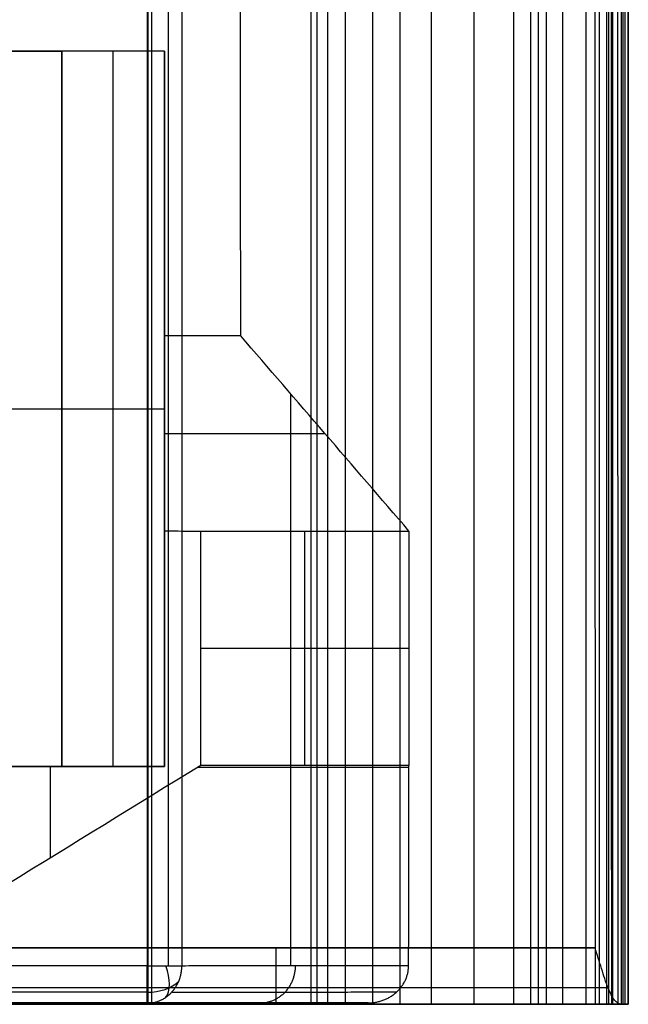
# Model space of a CAD drawing. Header units: millimetres. Extents: x -2558 to -458, y -1100 to -49.
# Tile 94 of 109: x -620 to -458, y -1099 to -837. Entities that reach past the tile are written whole.
import ezdxf

# ---------------------------------------------------------------- set-up
doc = ezdxf.new("R2010")
doc.units = ezdxf.units.MM
doc.layers.add('patt2$Calque 20', color=7, linetype='Continuous', true_color=0xf24ad7)
doc.layers.add('patt2$SOLIDEE', color=7, linetype='Continuous', true_color=0x3100ff)

msp = doc.modelspace()

# ---------------------------------------------------------------- linework, layer by layer
at = {"layer": 'patt2$Calque 20'}
for p, q in [((-586.1, -177.98, -195.59), (-586.09, -1089.1, -195.59)), ((-576.84, -177.98, -201.83), (-576.82, -1089.1, -201.83)), ((-608.76, -845.37, -240.29), (-746.05, -845.38, -240.29)), ((-746, -845.38, -240.34), (-608.76, -845.37, -240.34)), ((-608.76, -1036.04, -240.29), (-608.76, -845.37, -240.29)), ((-608.76, -845.37, -240.29), (-608.76, -845.37, -240.39)), ((-608.76, -845.37, -240.34), (-608.76, -1036.04, -240.34)), ((-595.12, -1036.04, -240.39), (-595.12, -845.37, -240.39)), ((-581.48, -1036.04, -240.39), (-581.48, -845.37, -240.39)), ((-561.14, -921.24, -240.46), (-581.48, -921.24, -240.46)), ((-547.83, -936.68, -273.24), (-547.83, -1089.07, -273.24)), ((-746.05, -940.71, -240.29), (-608.76, -940.71, -240.29)), ((-608.76, -940.71, -240.39), (-608.76, -940.71, -240.29)), ((-608.76, -940.71, -240.39), (-581.48, -940.71, -240.39)), ((-581.48, -940.71, -281.78), (-581.48, -940.71, -240.39)), ((-581.48, -947.23, -295.63), (-581.48, -1036.04, -295.63)), ((-581.48, -947.31, -295.81), (-538.67, -947.31, -295.81)), ((-544.03, -1035.71, -350.9), (-544.03, -973.27, -350.9)), ((-571.76, -1004.49, -350.9), (-516.31, -1004.49, -350.9)), ((-746.05, -1036.04, -240.29), (-608.76, -1036.04, -240.29)), ((-608.76, -1036.04, -240.34), (-745.99, -1036.04, -240.34)), ((-581.48, -1036.04, -295.63), (-716.51, -1036.04, -295.63)), ((-611.94, -1036.04, -350.79), (-611.94, -1060.45, -350.79)), ((-608.76, -1036.04, -240.29), (-608.76, -1036.04, -240.39)), ((-608.76, -1036.04, -240.39), (-581.48, -1036.04, -240.39)), ((-581.48, -1036.04, -240.39), (-581.48, -1036.04, -350.87)), ((-572.57, -1036.21, -350.89), (-516.31, -1036.21, -350.89)), ((-586.09, -1089.1, -195.59), (-1497.26, -1089.12, -195.59)), ((-586.09, -1099.1, -205.59), (-1497.26, -1099.12, -205.59)), ((-723.79, -1099.07, -272.92), (-558.75, -1099.07, -272.92)), ((-527.2, -1099.03, -350.64), (-674.6, -1099.04, -350.64))]:
    msp.add_line(p, q, dxfattribs=at)
at = {"layer": 'patt2$Calque 20', "extrusion": (-1, -1.84005e-05, 4.35318e-14)}
msp.add_arc((1089.09, -205.59, 586.11), 10, 359.972, 90, dxfattribs=at)
at = {"layer": 'patt2$Calque 20', "extrusion": (-0.803784, -0.367328, 0.467976)}
msp.add_arc((746.96, -642.99, 774.93), 10, 13.3182, 77.9311, dxfattribs=at)
at = {"layer": 'patt2$Calque 20', "extrusion": (-1.44744e-05, 0.786631, 0.617424)}
msp.add_arc((586.11, 510.71, -984.85), 9.93, 90, 147.8861, dxfattribs=at)
at = {"layer": 'patt2$Calque 20'}
for points, degree in [([(-580.52, -177.98, -197.29), (-580.51, -633.54, -197.29), (-580.5, -1089.1, -197.29)], 2), ([(-561.14, -921.24, -240.46), (-561.22, -727, -240.27), (-561.3, -532.75, -240.08), (-561.38, -338.51, -239.89)], 3), ([(-608.76, -845.37, -240.39), (-677.35, -845.37, -240.39), (-745.94, -845.38, -240.39)], 2), ([(-581.48, -845.37, -240.39), (-595.12, -845.37, -240.39), (-608.76, -845.37, -240.39)], 2), ([(-608.76, -1036.04, -240.39), (-608.76, -940.71, -240.39), (-608.76, -845.37, -240.39)], 2), ([(-581.48, -845.37, -240.39), (-581.48, -883.31, -240.42), (-581.48, -921.24, -240.46)], 2), ([(-581.48, -921.24, -240.46), (-581.48, -947.25, -295.67), (-581.48, -973.25, -350.87)], 2), ([(-516.31, -973.26, -350.9), (-531.25, -955.92, -314.08), (-546.2, -938.58, -277.27), (-561.14, -921.24, -240.46)], 3), ([(-581.48, -973.25, -350.87), (-581.48, -1004.65, -350.87), (-581.48, -1036.04, -350.87)], 2), ([(-581.48, -973.25, -350.87), (-578.24, -973.26, -350.88), (-575, -973.26, -350.89), (-571.76, -973.27, -350.9)], 3), ([(-571.76, -973.27, -350.9), (-544.03, -973.27, -350.9), (-516.31, -973.26, -350.9)], 2), ([(-571.76, -1035.71, -350.9), (-571.76, -1004.49, -350.9), (-571.76, -973.27, -350.9)], 2), ([(-516.31, -973.26, -350.9), (-516.31, -1004.49, -350.9), (-516.31, -1035.71, -350.9)], 2), ([(-745.94, -1036.04, -240.39), (-677.35, -1036.04, -240.39), (-608.76, -1036.04, -240.39)], 2), ([(-608.76, -1036.04, -350.8), (-658.19, -1036.04, -350.68), (-707.62, -1036.04, -350.55)], 2), ([(-571.76, -1035.71, -350.9), (-606.04, -1056.82, -350.81), (-640.32, -1077.93, -350.72), (-674.6, -1099.04, -350.64)], 3), ([(-581.48, -1036.04, -350.87), (-595.12, -1036.04, -350.84), (-608.76, -1036.04, -350.8)], 2), ([(-516.31, -1035.71, -350.9), (-544.03, -1035.71, -350.9), (-571.76, -1035.71, -350.9)], 2), ([(-516.39, -1089.03, -350.68), (-516.36, -1071.26, -350.75), (-516.34, -1053.48, -350.82), (-516.31, -1035.71, -350.9)], 3), ([(-576.82, -1089.1, -201.83), (-546.61, -1089.07, -276.25), (-516.39, -1089.03, -350.68)], 2), ([(-586.09, -1096.18, -198.52), (-1041.67, -1096.19, -198.52), (-1497.26, -1096.19, -198.52)], 2), ([(-579.53, -1096.18, -202.93), (-549.55, -1096.14, -276.79), (-519.57, -1096.1, -350.65)], 2), ([(-586.09, -1099.1, -205.59), (-556.65, -1099.07, -278.12), (-527.2, -1099.03, -350.64)], 2)]:
    msp.add_open_spline(points, degree=degree, dxfattribs=at)
for points, weights in [([(-586.09, -1099.1, -205.59), (-576.82, -1099.11, -201.83), (-576.82, -1089.1, -201.83)], [1, 0.707041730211, 1]), ([(-586.09, -1089.1, -195.59), (-579.35, -1089.1, -195.59), (-576.82, -1089.1, -201.83)], [1, 0.829500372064, 1]), ([(-546.61, -1089.07, -276.25), (-546.61, -1099.07, -276.26), (-555.87, -1099.07, -280.02)], [1, 0.707041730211, 1])]:
    msp.add_rational_spline(points, weights, degree=2, dxfattribs=at)
msp.add_open_spline([(-527.2, -1099.03, -350.64), (-526.9, -1099.03, -350.64), (-526.28, -1099.01, -350.64), (-525.35, -1098.9, -350.64), (-524.4, -1098.7, -350.64), (-523.46, -1098.43, -350.64), (-522.52, -1098.06, -350.64), (-521.62, -1097.61, -350.64), (-520.75, -1097.07, -350.65), (-519.94, -1096.45, -350.65), (-519.19, -1095.76, -350.65), (-518.53, -1095.01, -350.65), (-517.94, -1094.21, -350.66), (-517.45, -1093.37, -350.66), (-517.06, -1092.51, -350.66), (-516.75, -1091.63, -350.67), (-516.54, -1090.75, -350.67), (-516.42, -1089.89, -350.67), (-516.39, -1089.31, -350.68), (-516.39, -1089.03, -350.68)], degree=3, knots=[-16.342125, -16.342125, -16.342125, -16.342125, -15.429339, -14.488295, -13.522434, -12.535858, -11.533233, -10.51965, -9.500447, -8.481007, -7.466561, -6.461997, -5.471715, -4.499528, -3.548611, -2.621507, -1.720163, -0.846003, 0, 0, 0, 0], dxfattribs=at)
at = {"layer": 'patt2$SOLIDEE'}
for points, degree in [([(-466.74, -229.35, 350.56), (-466.74, -656.85, 350.56), (-466.73, -1084.35, 350.56)], 2), ([(-463.6, -1099.35, 349.19), (-463.61, -664.56, 349.19), (-463.62, -229.77, 349.19)], 2), ([(-462.29, -1099.35, 349.6), (-462.3, -664.5, 349.6), (-462.31, -229.64, 349.6)], 2), ([(-461.97, -1099.35, 348.04), (-461.98, -664.73, 348.04), (-461.99, -230.11, 348.04)], 2), ([(-460.6, -1099.35, 346.47), (-460.61, -664.97, 346.47), (-460.62, -230.59, 346.47)], 2), ([(-457.86, -1099.35, 350.56), (-457.87, -664.35, 350.56), (-457.87, -229.35, 350.56)], 2), ([(-457.87, -229.93, 348.64), (-457.87, -664.64, 348.64), (-457.86, -1099.35, 348.64)], 2), ([(-459.23, -1099.35, 343.73), (-459.24, -665.38, 343.73), (-459.25, -231.42, 343.73)], 2), ([(-458.7, -1099.35, 340.58), (-458.71, -665.86, 340.58), (-458.72, -232.37, 340.58)], 2), ([(-459.69, -1099.35, 335.84), (-459.7, -666.58, 335.84), (-459.71, -233.8, 335.84)], 2), ([(-463.02, -1099.35, 325.82), (-463.03, -668.09, 325.82), (-463.04, -236.83, 325.82)], 2), ([(-465.53, -1099.35, 318.45), (-465.54, -669.2, 318.45), (-465.55, -239.05, 318.45)], 2), ([(-469.12, -1099.35, 307.91), (-469.13, -670.8, 307.91), (-469.14, -242.24, 307.91)], 2), ([(-475.26, -1099.35, 289.88), (-475.27, -673.52, 289.88), (-475.27, -247.69, 289.88)], 2), ([(-479.62, -1099.35, 277.06), (-479.63, -675.46, 277.06), (-479.64, -251.56, 277.06)], 2), ([(-481.8, -1099.35, 270.95), (-481.81, -676.38, 270.95), (-481.81, -253.41, 270.95)], 2), ([(-488.35, -1099.35, 263.64), (-488.35, -677.48, 263.64), (-488.36, -255.61, 263.64)], 2), ([(-483.86, -1099.35, 267.12), (-483.87, -676.96, 267.12), (-483.88, -254.56, 267.12)], 2), ([(-510.3, -1099.35, 251.96), (-510.3, -679.25, 251.96), (-510.31, -259.14, 251.96)], 2), ([(-498.94, -1099.35, 257.97), (-498.95, -678.34, 257.97), (-498.95, -257.33, 257.97)], 2), ([(-518.68, -1099.35, 246.83), (-518.69, -680.02, 246.83), (-518.7, -260.69, 246.83)], 2), ([(-525.92, -1099.35, 240.65), (-525.93, -680.96, 240.65), (-525.93, -262.56, 240.65)], 2), ([(-533.19, -1099.35, 231.93), (-533.2, -682.27, 231.93), (-533.21, -265.19, 231.93)], 2), ([(-540.76, -1099.35, 216.39), (-540.77, -684.62, 216.39), (-540.78, -269.89, 216.39)], 2), ([(-537.93, -1099.35, 223.79), (-537.94, -683.51, 223.79), (-537.94, -267.66, 223.79)], 2), ([(-542.36, -1099.35, 209.21), (-542.37, -685.71, 209.21), (-542.38, -272.06, 209.21)], 2), ([(-585.78, -1099.35, -195.64), (-585.79, -736.15, -195.64), (-585.8, -372.94, -195.64)], 2), ([(-584.79, -1099.39, -195.64), (-584.79, -736.19, -195.64), (-584.8, -372.98, -195.64)], 2), ([(-625.82, -1084.35, 350.56), (-572.79, -1084.35, 350.56), (-519.76, -1084.35, 350.56), (-466.73, -1084.35, 350.56)], 3), ([(-466.73, -1084.35, 350.56), (-519.76, -1084.35, 350.56), (-572.79, -1084.35, 350.56), (-625.82, -1084.35, 350.56)], 3), ([(-466.73, -1084.35, 350.56), (-466.73, -1091.85, 350.56), (-466.73, -1099.35, 350.56)], 2), ([(-634.7, -1094.96, 346.17), (-577.55, -1094.96, 346.17), (-520.4, -1094.96, 346.17), (-463.25, -1094.96, 346.17)], 3), ([(-585.78, -1099.35, -195.64), (-684.21, -1099.36, -195.64), (-782.64, -1099.36, -195.64)], 2), ([(-584.79, -1099.39, -195.64), (-683.71, -1099.39, -195.64), (-782.64, -1099.4, -195.64)], 2), ([(-713.82, -1099.36, 75.44), (-635.3, -1099.36, 75.44), (-556.78, -1099.35, 75.44)], 2), ([(-643.58, -1099.36, 335.56), (-582.32, -1099.35, 335.56), (-521.05, -1099.35, 335.56), (-459.78, -1099.35, 335.56)], 3), ([(-635.23, -1099.36, 335.56), (-576.74, -1099.35, 335.56), (-518.26, -1099.35, 335.56), (-459.78, -1099.35, 335.56)], 3), ([(-457.86, -1099.35, 348.64), (-462.29, -1099.35, 349.6), (-466.73, -1099.35, 350.56)], 2), ([(-466.73, -1099.35, 350.56), (-462.29, -1099.35, 350.56), (-457.86, -1099.35, 350.56)], 2), ([(-457.86, -1099.35, 350.56), (-457.86, -1099.35, 349.6), (-457.86, -1099.35, 348.64)], 2)]:
    msp.add_open_spline(points, degree=degree, dxfattribs=at)
msp.add_rational_spline([(-551.68, -1099.35, 335.56), (-551.68, -1099.35, 350.56), (-551.68, -1084.35, 350.56)], [1, 0.707106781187, 1], degree=2, dxfattribs=at)
for points, knots in [([(-459.78, -1099.35, 335.56), (-460.07, -1099.35, 336.45), (-460.36, -1099.27, 337.36), (-460.94, -1098.93, 339.22), (-461.23, -1098.66, 340.16), (-461.81, -1097.93, 342.01), (-462.1, -1097.47, 342.91), (-462.68, -1096.35, 344.63), (-462.96, -1095.69, 345.44), (-463.54, -1094.23, 346.9), (-463.83, -1093.42, 347.56), (-464.41, -1091.7, 348.68), (-464.7, -1090.8, 349.14), (-465.28, -1088.95, 349.88), (-465.57, -1088.01, 350.14), (-466.15, -1086.15, 350.49), (-466.44, -1085.24, 350.56), (-466.73, -1084.35, 350.56)], [0, 0, 0, 0, 0.87722, 0.87722, 1.754439, 1.754439, 2.631659, 2.631659, 3.508878, 3.508878, 4.386098, 4.386098, 5.263317, 5.263317, 6.140537, 6.140537, 7.017757, 7.017757, 7.017757, 7.017757]), ([(-459.78, -1099.35, 335.56), (-460.61, -1099.35, 332.89), (-463.46, -1099.35, 324.54), (-465.33, -1099.35, 319.02), (-468.4, -1099.35, 310.02), (-475.78, -1099.35, 288.36), (-480.04, -1099.35, 275.82), (-481.78, -1099.35, 270.73), (-483.63, -1099.35, 266.93), (-486.88, -1099.35, 264.24), (-498.94, -1099.35, 257.97), (-511, -1099.35, 251.7), (-518.84, -1099.35, 246.99), (-525.71, -1099.35, 241.32), (-533.81, -1099.35, 231.63), (-538.19, -1099.35, 223.73), (-540.99, -1099.35, 216.16), (-542.41, -1099.35, 210), (-543.16, -1099.35, 202.78), (-585.78, -1099.35, -195.64)], [-434.514008, -434.514008, -434.514008, -434.514008, -409.785185, -384.173611, -358.562037, -332.950463, -307.338889, -281.727315, -256.115741, -230.504167, -204.892593, -179.281018, -153.669444, -128.05787, -102.446296, -76.834722, -51.223148, -25.611574, -0.080901, -0.080901, -0.080901, -0.080901]), ([(-466.73, -1099.35, 350.56), (-465.09, -1099.35, 349.95), (-463.44, -1099.35, 349.18), (-461.93, -1099.35, 348.09), (-460.66, -1099.35, 346.74), (-459.05, -1099.35, 343.77), (-458.52, -1099.35, 340.56), (-458.88, -1099.35, 338.47), (-459.75, -1099.35, 335.66), (-459.78, -1099.35, 335.56)], [-589.066204, -589.066204, -589.066204, -589.066204, -563.454629, -537.843055, -512.231481, -486.619907, -461.008333, -435.396759, -434.514008, -434.514008, -434.514008, -434.514008])]:
    msp.add_open_spline(points, degree=3, knots=knots, dxfattribs=at)

doc.saveas('drawing.dxf')
